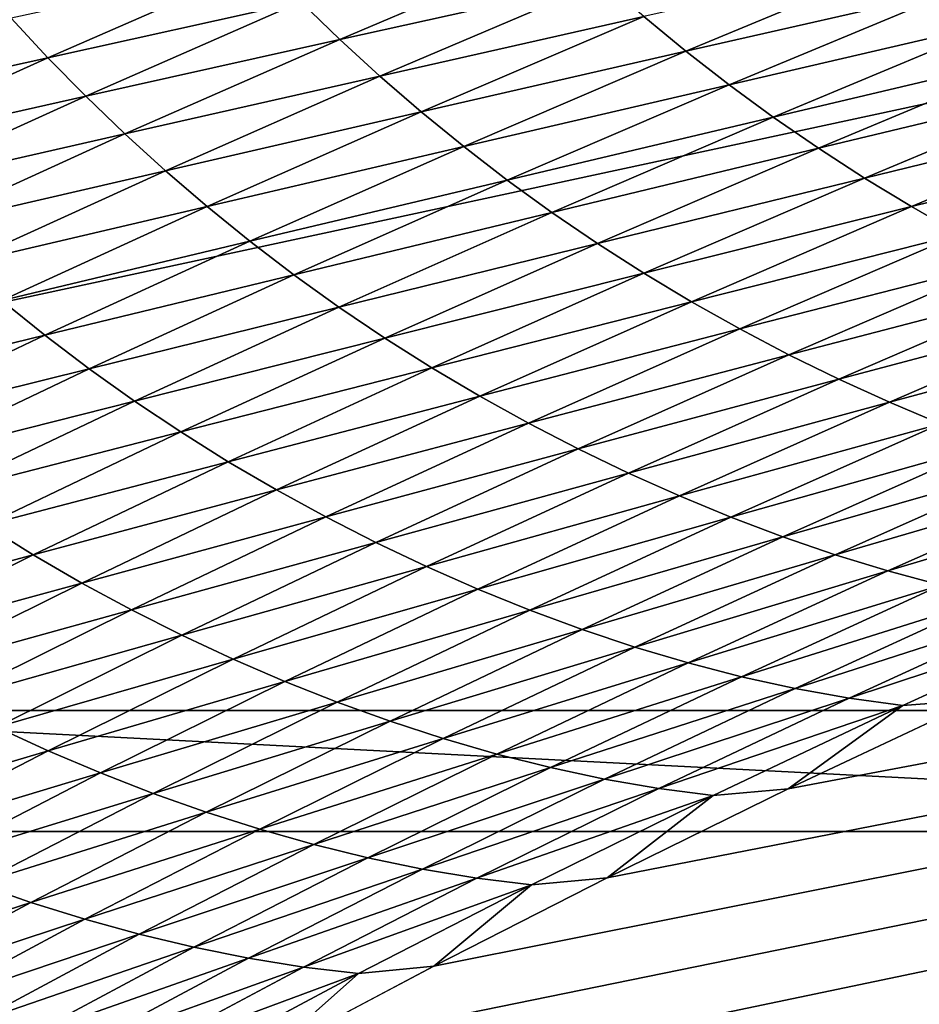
# Model space of a CAD drawing. Extents: x -54 to 446, y -6 to 1400.
# Tile 41 of 254: x -14.78 to -14.416, y 1331.108 to 1331.506. Entities that reach past the tile are written whole.
import ezdxf

# ---------------------------------------------------------------- set-up
doc = ezdxf.new("R2010")
doc.units = 0
doc.header["$LTSCALE"] = 52.148148
for name, color, linetype in [('1182', 7, 'CONTINUOUS'), ('1369', 7, 'CONTINUOUS'), ('1451', 7, 'CONTINUOUS'), ('1488', 7, 'CONTINUOUS'), ('1513', 7, 'CONTINUOUS'), ('1519', 7, 'CONTINUOUS'), ('973', 7, 'CONTINUOUS'), ('999', 7, 'CONTINUOUS')]:
    doc.layers.add(name, color=color, linetype=linetype)

msp = doc.modelspace()

# ---------------------------------------------------------------- linework, layer by layer
at = {"layer": '1182', "color": 7, "linetype": 'CONTINUOUS'}
for points in [[(-13.94889, 1330.98899, -1.4), (-13.94889, 1396.74866, -1.4), (-15.05135, 1330.98899, -1.4), (-13.94889, 1330.98899, -1.4)], [(-15.05135, 1330.98899, -1.4), (-13.94889, 1396.74866, -1.4), (-15.05135, 1396.74866, -1.4), (-15.05135, 1330.98899, -1.4)]]:
    msp.add_3dface(points, dxfattribs=at)
at = {"layer": '1369', "color": 7, "linetype": 'CONTINUOUS'}
for points in [[(-15.29993, 1330.47769, 0.04261), (-9.9296, 1332.0576, 9.8693), (-15.3, 1330.48291, 0.08523), (-15.29993, 1330.47769, 0.04261)], [(-15.3, 1330.48291, 0.08523), (-9.9296, 1332.0576, 9.8693), (-15.29807, 1330.51251, 0.32473), (-15.3, 1330.48291, 0.08523)], [(-15.29985, 1330.47248), (-9.9296, 1332.0576, 9.8693), (-15.29993, 1330.47769, 0.04261), (-15.29985, 1330.47248)], [(-14, 1330.47248), (-9.9296, 1332.0576, 9.8693), (-15.29985, 1330.47248), (-14, 1330.47248)], [(-15.29807, 1330.51251, 0.32473), (-9.9296, 1332.0576, 9.8693), (-15.29268, 1330.54227, 0.56201), (-15.29807, 1330.51251, 0.32473)], [(-15.29268, 1330.54227, 0.56201), (-9.9296, 1332.0576, 9.8693), (-15.28382, 1330.57219, 0.79705), (-15.29268, 1330.54227, 0.56201)], [(-15.28382, 1330.57219, 0.79705), (-9.9296, 1332.0576, 9.8693), (-15.27148, 1330.60223, 1.02974), (-15.28382, 1330.57219, 0.79705)], [(-15.27148, 1330.60223, 1.02974), (-9.9296, 1332.0576, 9.8693), (-15.2556, 1330.63233, 1.25975), (-15.27148, 1330.60223, 1.02974)], [(-15.2556, 1330.63233, 1.25975), (-9.9296, 1332.0576, 9.8693), (-15.23632, 1330.6626, 1.48789), (-15.2556, 1330.63233, 1.25975)], [(-15.23632, 1330.6626, 1.48789), (-9.9296, 1332.0576, 9.8693), (-15.21374, 1330.69314, 1.71506), (-15.23632, 1330.6626, 1.48789)], [(-15.21374, 1330.69314, 1.71506), (-9.9296, 1332.0576, 9.8693), (-15.18791, 1330.72391, 1.94101), (-15.21374, 1330.69314, 1.71506)], [(-15.18791, 1330.72391, 1.94101), (-9.9296, 1332.0576, 9.8693), (-15.15878, 1330.75491, 2.16571), (-15.18791, 1330.72391, 1.94101)], [(-15.15878, 1330.75491, 2.16571), (-9.9296, 1332.0576, 9.8693), (-15.12629, 1330.78625, 2.39006), (-15.15878, 1330.75491, 2.16571)], [(-15.12629, 1330.78625, 2.39006), (-9.9296, 1332.0576, 9.8693), (-15.09044, 1330.81802, 2.61465), (-15.12629, 1330.78625, 2.39006)], [(-15.09044, 1330.81802, 2.61465), (-9.9296, 1332.0576, 9.8693), (-15.0513, 1330.85013, 2.83893), (-15.09044, 1330.81802, 2.61465)], [(-15.0513, 1330.85013, 2.83893), (-9.9296, 1332.0576, 9.8693), (-15.00873, 1330.88266, 3.06332), (-15.0513, 1330.85013, 2.83893)], [(-15.00873, 1330.88266, 3.06332), (-9.9296, 1332.0576, 9.8693), (-14.96261, 1330.91568, 3.28841), (-15.00873, 1330.88266, 3.06332)], [(-14.96261, 1330.91568, 3.28841), (-9.9296, 1332.0576, 9.8693), (-14.91291, 1330.94925, 3.51447), (-14.96261, 1330.91568, 3.28841)], [(-14.91291, 1330.94925, 3.51447), (-9.9296, 1332.0576, 9.8693), (-14.85969, 1330.98329, 3.74107), (-14.91291, 1330.94925, 3.51447)], [(-14.85969, 1330.98329, 3.74107), (-9.9296, 1332.0576, 9.8693), (-14.80302, 1331.01773, 3.96761), (-14.85969, 1330.98329, 3.74107)], [(-14.80302, 1331.01773, 3.96761), (-9.9296, 1332.0576, 9.8693), (-14.7429, 1331.05252, 4.19387), (-14.80302, 1331.01773, 3.96761)], [(-14.7429, 1331.05252, 4.19387), (-9.9296, 1332.0576, 9.8693), (-14.67926, 1331.08774, 4.42028), (-14.7429, 1331.05252, 4.19387)], [(-14.67926, 1331.08774, 4.42028), (-9.9296, 1332.0576, 9.8693), (-14.61229, 1331.12327, 4.6461), (-14.67926, 1331.08774, 4.42028)], [(-14.61229, 1331.12327, 4.6461), (-9.9296, 1332.0576, 9.8693), (-14.54222, 1331.15898, 4.87053), (-14.61229, 1331.12327, 4.6461)], [(-14.54222, 1331.15898, 4.87053), (-9.9296, 1332.0576, 9.8693), (-14.46895, 1331.1949, 5.09381), (-14.54222, 1331.15898, 4.87053)], [(-14.46895, 1331.1949, 5.09381), (-9.9296, 1332.0576, 9.8693), (-14.39251, 1331.23102, 5.31594), (-14.46895, 1331.1949, 5.09381)]]:
    msp.add_3dface(points, dxfattribs=at)
at = {"layer": '1451', "color": 7, "linetype": 'CONTINUOUS'}
for points in [[(-14.95129, 1331.22659, -1.4), (-14.95129, 1396.27951, -1.4), (-14.04895, 1331.22659, -1.4), (-14.95129, 1331.22659, -1.4)], [(-14.04895, 1331.22659, -1.4), (-14.95129, 1396.27951, -1.4), (-14.04895, 1396.27951, -1.4), (-14.04895, 1331.22659, -1.4)]]:
    msp.add_3dface(points, dxfattribs=at)
at = {"layer": '1488', "color": 7, "linetype": 'CONTINUOUS'}
for points in [[(-14.00006, 1331.1777), (-15.00018, 1331.1777), (-14.95129, 1331.22659, -1.4), (-14.00006, 1331.1777)], [(-14.00006, 1331.1777), (-14.95129, 1331.22659, -1.4), (-14.04895, 1331.22659, -1.4), (-14.00006, 1331.1777)]]:
    msp.add_3dface(points, dxfattribs=at)
at = {"layer": '1513', "color": 7, "linetype": 'CONTINUOUS'}
for points in [[(-16, 1331.1777), (-14, 1330.47248), (-15.79687, 1330.68106), (-16, 1331.1777)], [(-14, 1330.47248), (-16, 1331.1777), (-15.00018, 1331.1777), (-14, 1330.47248)], [(-14.00006, 1331.1777), (-14, 1330.47248), (-15.00018, 1331.1777), (-14.00006, 1331.1777)]]:
    msp.add_3dface(points, dxfattribs=at)
at = {"layer": '1519', "color": 7, "linetype": 'CONTINUOUS'}
for points in [[(-14.65034, 1331.49813, 5.93838), (-14.55994, 1331.53661, 6.17006), (-14.66605, 1331.51334, 5.94505), (-14.65034, 1331.49813, 5.93838)], [(-14.65034, 1331.49813, 5.93838), (-14.54388, 1331.52181, 6.16242), (-14.55994, 1331.53661, 6.17006), (-14.65034, 1331.49813, 5.93838)], [(-14.51031, 1331.49341, 6.14564), (-14.41692, 1331.53223, 6.37502), (-14.52733, 1331.5074, 6.15427), (-14.51031, 1331.49341, 6.14564)], [(-14.51031, 1331.49341, 6.14564), (-14.39964, 1331.51868, 6.36546), (-14.41692, 1331.53223, 6.37502), (-14.51031, 1331.49341, 6.14564)], [(-14.76842, 1331.49079, 5.71788), (-14.68124, 1331.52888, 5.95113), (-14.78321, 1331.50672, 5.723), (-14.76842, 1331.49079, 5.71788)], [(-14.76842, 1331.49079, 5.71788), (-14.66605, 1331.51334, 5.94505), (-14.68124, 1331.52888, 5.95113), (-14.76842, 1331.49079, 5.71788)], [(-14.63412, 1331.48328, 5.93118), (-14.54388, 1331.52181, 6.16242), (-14.65034, 1331.49813, 5.93838), (-14.63412, 1331.48328, 5.93118)], [(-14.63412, 1331.48328, 5.93118), (-14.52733, 1331.5074, 6.15427), (-14.54388, 1331.52181, 6.16242), (-14.63412, 1331.48328, 5.93118)], [(-14.49285, 1331.47986, 6.13657), (-14.39964, 1331.51868, 6.36546), (-14.51031, 1331.49341, 6.14564), (-14.49285, 1331.47986, 6.13657)], [(-14.49285, 1331.47986, 6.13657), (-14.38195, 1331.5056, 6.35549), (-14.39964, 1331.51868, 6.36546), (-14.49285, 1331.47986, 6.13657)], [(-14.75309, 1331.47518, 5.71217), (-14.66605, 1331.51334, 5.94505), (-14.76842, 1331.49079, 5.71788), (-14.75309, 1331.47518, 5.71217)], [(-14.75309, 1331.47518, 5.71217), (-14.65034, 1331.49813, 5.93838), (-14.66605, 1331.51334, 5.94505), (-14.75309, 1331.47518, 5.71217)], [(-14.86699, 1331.46899, 5.4887), (-14.76842, 1331.49079, 5.71788), (-14.78321, 1331.50672, 5.723), (-14.86699, 1331.46899, 5.4887)], [(-14.61741, 1331.46884, 5.92348), (-14.52733, 1331.5074, 6.15427), (-14.63412, 1331.48328, 5.93118), (-14.61741, 1331.46884, 5.92348)], [(-14.61741, 1331.46884, 5.92348), (-14.51031, 1331.49341, 6.14564), (-14.52733, 1331.5074, 6.15427), (-14.61741, 1331.46884, 5.92348)], [(-14.47498, 1331.46678, 6.12712), (-14.38195, 1331.5056, 6.35549), (-14.49285, 1331.47986, 6.13657), (-14.47498, 1331.46678, 6.12712)], [(-14.47498, 1331.46678, 6.12712), (-14.36386, 1331.49299, 6.34516), (-14.38195, 1331.5056, 6.35549), (-14.47498, 1331.46678, 6.12712)], [(-14.73723, 1331.45991, 5.7059), (-14.65034, 1331.49813, 5.93838), (-14.75309, 1331.47518, 5.71217), (-14.73723, 1331.45991, 5.7059)], [(-14.73723, 1331.45991, 5.7059), (-14.63412, 1331.48328, 5.93118), (-14.65034, 1331.49813, 5.93838), (-14.73723, 1331.45991, 5.7059)], [(-14.85206, 1331.45298, 5.48391), (-14.76842, 1331.49079, 5.71788), (-14.86699, 1331.46899, 5.4887), (-14.85206, 1331.45298, 5.48391)], [(-14.85206, 1331.45298, 5.48391), (-14.75309, 1331.47518, 5.71217), (-14.76842, 1331.49079, 5.71788), (-14.85206, 1331.45298, 5.48391)], [(-14.60023, 1331.45483, 5.91532), (-14.51031, 1331.49341, 6.14564), (-14.61741, 1331.46884, 5.92348), (-14.60023, 1331.45483, 5.91532)], [(-14.60023, 1331.45483, 5.91532), (-14.49285, 1331.47986, 6.13657), (-14.51031, 1331.49341, 6.14564), (-14.60023, 1331.45483, 5.91532)], [(-14.45671, 1331.45419, 6.11731), (-14.36386, 1331.49299, 6.34516), (-14.47498, 1331.46678, 6.12712), (-14.45671, 1331.45419, 6.11731)], [(-14.45671, 1331.45419, 6.11731), (-14.34539, 1331.48086, 6.33453), (-14.36386, 1331.49299, 6.34516), (-14.45671, 1331.45419, 6.11731)], [(-14.72087, 1331.44502, 5.69912), (-14.63412, 1331.48328, 5.93118), (-14.73723, 1331.45991, 5.7059), (-14.72087, 1331.44502, 5.69912)], [(-14.72087, 1331.44502, 5.69912), (-14.61741, 1331.46884, 5.92348), (-14.63412, 1331.48328, 5.93118), (-14.72087, 1331.44502, 5.69912)], [(-14.58261, 1331.44128, 5.90674), (-14.49285, 1331.47986, 6.13657), (-14.60023, 1331.45483, 5.91532), (-14.58261, 1331.44128, 5.90674)], [(-14.58261, 1331.44128, 5.90674), (-14.47498, 1331.46678, 6.12712), (-14.49285, 1331.47986, 6.13657), (-14.58261, 1331.44128, 5.90674)], [(-14.43806, 1331.4421, 6.1072), (-14.34539, 1331.48086, 6.33453), (-14.45671, 1331.45419, 6.11731), (-14.43806, 1331.4421, 6.1072)], [(-14.43806, 1331.4421, 6.1072), (-14.32656, 1331.46922, 6.32363), (-14.34539, 1331.48086, 6.33453), (-14.43806, 1331.4421, 6.1072)], [(-14.8366, 1331.4373, 5.47857), (-14.75309, 1331.47518, 5.71217), (-14.85206, 1331.45298, 5.48391), (-14.8366, 1331.4373, 5.47857)], [(-14.8366, 1331.4373, 5.47857), (-14.73723, 1331.45991, 5.7059), (-14.75309, 1331.47518, 5.71217), (-14.8366, 1331.4373, 5.47857)], [(-14.70401, 1331.43055, 5.69186), (-14.61741, 1331.46884, 5.92348), (-14.72087, 1331.44502, 5.69912), (-14.70401, 1331.43055, 5.69186)], [(-14.70401, 1331.43055, 5.69186), (-14.60023, 1331.45483, 5.91532), (-14.61741, 1331.46884, 5.92348), (-14.70401, 1331.43055, 5.69186)], [(-14.56457, 1331.42821, 5.89778), (-14.47498, 1331.46678, 6.12712), (-14.58261, 1331.44128, 5.90674), (-14.56457, 1331.42821, 5.89778)], [(-14.56457, 1331.42821, 5.89778), (-14.45671, 1331.45419, 6.11731), (-14.47498, 1331.46678, 6.12712), (-14.56457, 1331.42821, 5.89778)], [(-14.41904, 1331.43051, 6.09683), (-14.32656, 1331.46922, 6.32363), (-14.43806, 1331.4421, 6.1072), (-14.41904, 1331.43051, 6.09683)], [(-14.41904, 1331.43051, 6.09683), (-14.30738, 1331.45809, 6.31251), (-14.32656, 1331.46922, 6.32363), (-14.41904, 1331.43051, 6.09683)], [(-14.82061, 1331.42197, 5.47269), (-14.73723, 1331.45991, 5.7059), (-14.8366, 1331.4373, 5.47857), (-14.82061, 1331.42197, 5.47269)], [(-14.82061, 1331.42197, 5.47269), (-14.72087, 1331.44502, 5.69912), (-14.73723, 1331.45991, 5.7059), (-14.82061, 1331.42197, 5.47269)], [(-14.68667, 1331.41652, 5.68416), (-14.60023, 1331.45483, 5.91532), (-14.70401, 1331.43055, 5.69186), (-14.68667, 1331.41652, 5.68416)], [(-14.68667, 1331.41652, 5.68416), (-14.58261, 1331.44128, 5.90674), (-14.60023, 1331.45483, 5.91532), (-14.68667, 1331.41652, 5.68416)], [(-14.39967, 1331.41944, 6.08625), (-14.30738, 1331.45809, 6.31251), (-14.41904, 1331.43051, 6.09683), (-14.39967, 1331.41944, 6.08625)], [(-14.54613, 1331.41564, 5.88849), (-14.45671, 1331.45419, 6.11731), (-14.56457, 1331.42821, 5.89778), (-14.54613, 1331.41564, 5.88849)], [(-14.54613, 1331.41564, 5.88849), (-14.43806, 1331.4421, 6.1072), (-14.45671, 1331.45419, 6.11731), (-14.54613, 1331.41564, 5.88849)], [(-14.80411, 1331.40704, 5.46632), (-14.72087, 1331.44502, 5.69912), (-14.82061, 1331.42197, 5.47269), (-14.80411, 1331.40704, 5.46632)], [(-14.80411, 1331.40704, 5.46632), (-14.70401, 1331.43055, 5.69186), (-14.72087, 1331.44502, 5.69912), (-14.80411, 1331.40704, 5.46632)], [(-14.66889, 1331.40297, 5.67605), (-14.58261, 1331.44128, 5.90674), (-14.68667, 1331.41652, 5.68416), (-14.66889, 1331.40297, 5.67605)], [(-14.66889, 1331.40297, 5.67605), (-14.56457, 1331.42821, 5.89778), (-14.58261, 1331.44128, 5.90674), (-14.66889, 1331.40297, 5.67605)], [(-14.5273, 1331.40358, 5.87889), (-14.43806, 1331.4421, 6.1072), (-14.54613, 1331.41564, 5.88849), (-14.5273, 1331.40358, 5.87889)], [(-14.5273, 1331.40358, 5.87889), (-14.41904, 1331.43051, 6.09683), (-14.43806, 1331.4421, 6.1072), (-14.5273, 1331.40358, 5.87889)], [(-14.7871, 1331.39254, 5.45949), (-14.70401, 1331.43055, 5.69186), (-14.80411, 1331.40704, 5.46632), (-14.7871, 1331.39254, 5.45949)], [(-14.7871, 1331.39254, 5.45949), (-14.68667, 1331.41652, 5.68416), (-14.70401, 1331.43055, 5.69186), (-14.7871, 1331.39254, 5.45949)], [(-14.65069, 1331.3899, 5.66758), (-14.56457, 1331.42821, 5.89778), (-14.66889, 1331.40297, 5.67605), (-14.65069, 1331.3899, 5.66758)], [(-14.65069, 1331.3899, 5.66758), (-14.54613, 1331.41564, 5.88849), (-14.56457, 1331.42821, 5.89778), (-14.65069, 1331.3899, 5.66758)], [(-14.5081, 1331.39203, 5.86905), (-14.41904, 1331.43051, 6.09683), (-14.5273, 1331.40358, 5.87889), (-14.5081, 1331.39203, 5.86905)], [(-14.5081, 1331.39203, 5.86905), (-14.39967, 1331.41944, 6.08625), (-14.41904, 1331.43051, 6.09683), (-14.5081, 1331.39203, 5.86905)], [(-14.48855, 1331.38102, 5.859), (-14.39967, 1331.41944, 6.08625), (-14.5081, 1331.39203, 5.86905), (-14.48855, 1331.38102, 5.859)], [(-14.48855, 1331.38102, 5.859), (-14.37997, 1331.40891, 6.0755), (-14.39967, 1331.41944, 6.08625), (-14.48855, 1331.38102, 5.859)], [(-14.76962, 1331.37849, 5.45223), (-14.68667, 1331.41652, 5.68416), (-14.7871, 1331.39254, 5.45949), (-14.76962, 1331.37849, 5.45223)], [(-14.76962, 1331.37849, 5.45223), (-14.66889, 1331.40297, 5.67605), (-14.68667, 1331.41652, 5.68416), (-14.76962, 1331.37849, 5.45223)], [(-14.63209, 1331.37735, 5.65878), (-14.54613, 1331.41564, 5.88849), (-14.65069, 1331.3899, 5.66758), (-14.63209, 1331.37735, 5.65878)], [(-14.63209, 1331.37735, 5.65878), (-14.5273, 1331.40358, 5.87889), (-14.54613, 1331.41564, 5.88849), (-14.63209, 1331.37735, 5.65878)], [(-14.46867, 1331.37056, 5.84878), (-14.37997, 1331.40891, 6.0755), (-14.48855, 1331.38102, 5.859), (-14.46867, 1331.37056, 5.84878)], [(-14.46867, 1331.37056, 5.84878), (-14.35997, 1331.39892, 6.06463), (-14.37997, 1331.40891, 6.0755), (-14.46867, 1331.37056, 5.84878)], [(-14.75169, 1331.36493, 5.44458), (-14.66889, 1331.40297, 5.67605), (-14.76962, 1331.37849, 5.45223), (-14.75169, 1331.36493, 5.44458)], [(-14.75169, 1331.36493, 5.44458), (-14.65069, 1331.3899, 5.66758), (-14.66889, 1331.40297, 5.67605), (-14.75169, 1331.36493, 5.44458)], [(-14.61309, 1331.36532, 5.64969), (-14.5273, 1331.40358, 5.87889), (-14.63209, 1331.37735, 5.65878), (-14.61309, 1331.36532, 5.64969)], [(-14.61309, 1331.36532, 5.64969), (-14.5081, 1331.39203, 5.86905), (-14.5273, 1331.40358, 5.87889), (-14.61309, 1331.36532, 5.64969)], [(-14.44848, 1331.36067, 5.83843), (-14.35997, 1331.39892, 6.06463), (-14.46867, 1331.37056, 5.84878), (-14.44848, 1331.36067, 5.83843)], [(-14.44848, 1331.36067, 5.83843), (-14.33972, 1331.38952, 6.05367), (-14.35997, 1331.39892, 6.06463), (-14.44848, 1331.36067, 5.83843)], [(-14.86669, 1331.35482, 5.22644), (-14.76962, 1331.37849, 5.45223), (-14.7871, 1331.39254, 5.45949), (-14.86669, 1331.35482, 5.22644)], [(-14.59373, 1331.35382, 5.64036), (-14.5081, 1331.39203, 5.86905), (-14.61309, 1331.36532, 5.64969), (-14.59373, 1331.35382, 5.64036)], [(-14.59373, 1331.35382, 5.64036), (-14.48855, 1331.38102, 5.859), (-14.5081, 1331.39203, 5.86905), (-14.59373, 1331.35382, 5.64036)], [(-14.73334, 1331.35187, 5.43659), (-14.65069, 1331.3899, 5.66758), (-14.75169, 1331.36493, 5.44458), (-14.73334, 1331.35187, 5.43659)], [(-14.73334, 1331.35187, 5.43659), (-14.63209, 1331.37735, 5.65878), (-14.65069, 1331.3899, 5.66758), (-14.73334, 1331.35187, 5.43659)], [(-14.42804, 1331.35136, 5.828), (-14.33972, 1331.38952, 6.05367), (-14.44848, 1331.36067, 5.83843), (-14.42804, 1331.35136, 5.828)], [(-14.42804, 1331.35136, 5.828), (-14.31926, 1331.3807, 6.04269), (-14.33972, 1331.38952, 6.05367), (-14.42804, 1331.35136, 5.828)], [(-14.57401, 1331.34286, 5.63082), (-14.48855, 1331.38102, 5.859), (-14.59373, 1331.35382, 5.64036), (-14.57401, 1331.34286, 5.63082)], [(-14.57401, 1331.34286, 5.63082), (-14.46867, 1331.37056, 5.84878), (-14.48855, 1331.38102, 5.859), (-14.57401, 1331.34286, 5.63082)], [(-14.40739, 1331.34265, 5.81754), (-14.31926, 1331.3807, 6.04269), (-14.42804, 1331.35136, 5.828), (-14.40739, 1331.34265, 5.81754)], [(-14.84907, 1331.34076, 5.21962), (-14.76962, 1331.37849, 5.45223), (-14.86669, 1331.35482, 5.22644), (-14.84907, 1331.34076, 5.21962)], [(-14.84907, 1331.34076, 5.21962), (-14.75169, 1331.36493, 5.44458), (-14.76962, 1331.37849, 5.45223), (-14.84907, 1331.34076, 5.21962)], [(-14.71458, 1331.33934, 5.42827), (-14.63209, 1331.37735, 5.65878), (-14.73334, 1331.35187, 5.43659), (-14.71458, 1331.33934, 5.42827)], [(-14.71458, 1331.33934, 5.42827), (-14.61309, 1331.36532, 5.64969), (-14.63209, 1331.37735, 5.65878), (-14.71458, 1331.33934, 5.42827)], [(-14.55394, 1331.33247, 5.62112), (-14.46867, 1331.37056, 5.84878), (-14.57401, 1331.34286, 5.63082), (-14.55394, 1331.33247, 5.62112)], [(-14.55394, 1331.33247, 5.62112), (-14.44848, 1331.36067, 5.83843), (-14.46867, 1331.37056, 5.84878), (-14.55394, 1331.33247, 5.62112)], [(-14.831, 1331.32719, 5.21243), (-14.75169, 1331.36493, 5.44458), (-14.84907, 1331.34076, 5.21962), (-14.831, 1331.32719, 5.21243)], [(-14.831, 1331.32719, 5.21243), (-14.73334, 1331.35187, 5.43659), (-14.75169, 1331.36493, 5.44458), (-14.831, 1331.32719, 5.21243)], [(-14.69543, 1331.32733, 5.41968), (-14.61309, 1331.36532, 5.64969), (-14.71458, 1331.33934, 5.42827), (-14.69543, 1331.32733, 5.41968)], [(-14.69543, 1331.32733, 5.41968), (-14.59373, 1331.35382, 5.64036), (-14.61309, 1331.36532, 5.64969), (-14.69543, 1331.32733, 5.41968)], [(-14.53358, 1331.32266, 5.61129), (-14.44848, 1331.36067, 5.83843), (-14.55394, 1331.33247, 5.62112), (-14.53358, 1331.32266, 5.61129)], [(-14.53358, 1331.32266, 5.61129), (-14.42804, 1331.35136, 5.828), (-14.44848, 1331.36067, 5.83843), (-14.53358, 1331.32266, 5.61129)], [(-14.81251, 1331.31414, 5.2049), (-14.73334, 1331.35187, 5.43659), (-14.831, 1331.32719, 5.21243), (-14.81251, 1331.31414, 5.2049)], [(-14.81251, 1331.31414, 5.2049), (-14.71458, 1331.33934, 5.42827), (-14.73334, 1331.35187, 5.43659), (-14.81251, 1331.31414, 5.2049)], [(-14.6759, 1331.31588, 5.41086), (-14.59373, 1331.35382, 5.64036), (-14.69543, 1331.32733, 5.41968), (-14.6759, 1331.31588, 5.41086)], [(-14.6759, 1331.31588, 5.41086), (-14.57401, 1331.34286, 5.63082), (-14.59373, 1331.35382, 5.64036), (-14.6759, 1331.31588, 5.41086)], [(-14.51296, 1331.31345, 5.60139), (-14.42804, 1331.35136, 5.828), (-14.53358, 1331.32266, 5.61129), (-14.51296, 1331.31345, 5.60139)], [(-14.51296, 1331.31345, 5.60139), (-14.40739, 1331.34265, 5.81754), (-14.42804, 1331.35136, 5.828), (-14.51296, 1331.31345, 5.60139)], [(-14.7936, 1331.30162, 5.19706), (-14.71458, 1331.33934, 5.42827), (-14.81251, 1331.31414, 5.2049), (-14.7936, 1331.30162, 5.19706)], [(-14.7936, 1331.30162, 5.19706), (-14.69543, 1331.32733, 5.41968), (-14.71458, 1331.33934, 5.42827), (-14.7936, 1331.30162, 5.19706)], [(-14.65602, 1331.30498, 5.40183), (-14.57401, 1331.34286, 5.63082), (-14.6759, 1331.31588, 5.41086), (-14.65602, 1331.30498, 5.40183)], [(-14.65602, 1331.30498, 5.40183), (-14.55394, 1331.33247, 5.62112), (-14.57401, 1331.34286, 5.63082), (-14.65602, 1331.30498, 5.40183)], [(-14.49213, 1331.30485, 5.59143), (-14.40739, 1331.34265, 5.81754), (-14.51296, 1331.31345, 5.60139), (-14.49213, 1331.30485, 5.59143)], [(-14.49213, 1331.30485, 5.59143), (-14.38656, 1331.33459, 5.80706), (-14.40739, 1331.34265, 5.81754), (-14.49213, 1331.30485, 5.59143)], [(-14.63579, 1331.29466, 5.39264), (-14.55394, 1331.33247, 5.62112), (-14.65602, 1331.30498, 5.40183), (-14.63579, 1331.29466, 5.39264)], [(-14.63579, 1331.29466, 5.39264), (-14.53358, 1331.32266, 5.61129), (-14.55394, 1331.33247, 5.62112), (-14.63579, 1331.29466, 5.39264)], [(-14.47112, 1331.2969, 5.58146), (-14.38656, 1331.33459, 5.80706), (-14.49213, 1331.30485, 5.59143), (-14.47112, 1331.2969, 5.58146)], [(-14.47112, 1331.2969, 5.58146), (-14.36557, 1331.32721, 5.79657), (-14.38656, 1331.33459, 5.80706), (-14.47112, 1331.2969, 5.58146)], [(-14.7743, 1331.28964, 5.18896), (-14.69543, 1331.32733, 5.41968), (-14.7936, 1331.30162, 5.19706), (-14.7743, 1331.28964, 5.18896)], [(-14.7743, 1331.28964, 5.18896), (-14.6759, 1331.31588, 5.41086), (-14.69543, 1331.32733, 5.41968), (-14.7743, 1331.28964, 5.18896)], [(-14.44995, 1331.28964, 5.57147), (-14.36557, 1331.32721, 5.79657), (-14.47112, 1331.2969, 5.58146), (-14.44995, 1331.28964, 5.57147)], [(-14.44995, 1331.28964, 5.57147), (-14.34443, 1331.32054, 5.78607), (-14.36557, 1331.32721, 5.79657), (-14.44995, 1331.28964, 5.57147)], [(-14.61525, 1331.28492, 5.38332), (-14.53358, 1331.32266, 5.61129), (-14.63579, 1331.29466, 5.39264), (-14.61525, 1331.28492, 5.38332)], [(-14.61525, 1331.28492, 5.38332), (-14.51296, 1331.31345, 5.60139), (-14.53358, 1331.32266, 5.61129), (-14.61525, 1331.28492, 5.38332)], [(-14.42862, 1331.28311, 5.56147), (-14.34443, 1331.32054, 5.78607), (-14.44995, 1331.28964, 5.57147), (-14.42862, 1331.28311, 5.56147)], [(-14.42862, 1331.28311, 5.56147), (-14.32316, 1331.31466, 5.7756), (-14.34443, 1331.32054, 5.78607), (-14.42862, 1331.28311, 5.56147)], [(-14.75462, 1331.27823, 5.18063), (-14.6759, 1331.31588, 5.41086), (-14.7743, 1331.28964, 5.18896), (-14.75462, 1331.27823, 5.18063)], [(-14.75462, 1331.27823, 5.18063), (-14.65602, 1331.30498, 5.40183), (-14.6759, 1331.31588, 5.41086), (-14.75462, 1331.27823, 5.18063)], [(-14.59446, 1331.2758, 5.37392), (-14.51296, 1331.31345, 5.60139), (-14.61525, 1331.28492, 5.38332), (-14.59446, 1331.2758, 5.37392)], [(-14.59446, 1331.2758, 5.37392), (-14.49213, 1331.30485, 5.59143), (-14.51296, 1331.31345, 5.60139), (-14.59446, 1331.2758, 5.37392)], [(-14.40718, 1331.27736, 5.55148), (-14.32316, 1331.31466, 5.7756), (-14.42862, 1331.28311, 5.56147), (-14.40718, 1331.27736, 5.55148)], [(-14.73457, 1331.26738, 5.1721), (-14.65602, 1331.30498, 5.40183), (-14.75462, 1331.27823, 5.18063), (-14.73457, 1331.26738, 5.1721)], [(-14.73457, 1331.26738, 5.1721), (-14.63579, 1331.29466, 5.39264), (-14.65602, 1331.30498, 5.40183), (-14.73457, 1331.26738, 5.1721)], [(-14.57346, 1331.26731, 5.36447), (-14.49213, 1331.30485, 5.59143), (-14.59446, 1331.2758, 5.37392), (-14.57346, 1331.26731, 5.36447)], [(-14.57346, 1331.26731, 5.36447), (-14.47112, 1331.2969, 5.58146), (-14.49213, 1331.30485, 5.59143), (-14.57346, 1331.26731, 5.36447)], [(-14.86913, 1331.26421, 4.96524), (-14.7743, 1331.28964, 5.18896), (-14.7936, 1331.30162, 5.19706), (-14.86913, 1331.26421, 4.96524)], [(-14.55228, 1331.25948, 5.355), (-14.47112, 1331.2969, 5.58146), (-14.57346, 1331.26731, 5.36447), (-14.55228, 1331.25948, 5.355)], [(-14.55228, 1331.25948, 5.355), (-14.44995, 1331.28964, 5.57147), (-14.47112, 1331.2969, 5.58146), (-14.55228, 1331.25948, 5.355)], [(-14.71419, 1331.25713, 5.16342), (-14.63579, 1331.29466, 5.39264), (-14.73457, 1331.26738, 5.1721), (-14.71419, 1331.25713, 5.16342)], [(-14.71419, 1331.25713, 5.16342), (-14.61525, 1331.28492, 5.38332), (-14.63579, 1331.29466, 5.39264), (-14.71419, 1331.25713, 5.16342)], [(-14.84969, 1331.25226, 4.95762), (-14.7743, 1331.28964, 5.18896), (-14.86913, 1331.26421, 4.96524), (-14.84969, 1331.25226, 4.95762)], [(-14.84969, 1331.25226, 4.95762), (-14.75462, 1331.27823, 5.18063), (-14.7743, 1331.28964, 5.18896), (-14.84969, 1331.25226, 4.95762)], [(-14.53093, 1331.25234, 5.3455), (-14.44995, 1331.28964, 5.57147), (-14.55228, 1331.25948, 5.355), (-14.53093, 1331.25234, 5.3455)], [(-14.53093, 1331.25234, 5.3455), (-14.42862, 1331.28311, 5.56147), (-14.44995, 1331.28964, 5.57147), (-14.53093, 1331.25234, 5.3455)], [(-14.69349, 1331.24747, 5.1546), (-14.61525, 1331.28492, 5.38332), (-14.71419, 1331.25713, 5.16342), (-14.69349, 1331.24747, 5.1546)], [(-14.69349, 1331.24747, 5.1546), (-14.59446, 1331.2758, 5.37392), (-14.61525, 1331.28492, 5.38332), (-14.69349, 1331.24747, 5.1546)], [(-14.50944, 1331.24593, 5.33599), (-14.42862, 1331.28311, 5.56147), (-14.53093, 1331.25234, 5.3455), (-14.50944, 1331.24593, 5.33599)], [(-14.50944, 1331.24593, 5.33599), (-14.40718, 1331.27736, 5.55148), (-14.42862, 1331.28311, 5.56147), (-14.50944, 1331.24593, 5.33599)], [(-14.82986, 1331.24089, 4.94978), (-14.75462, 1331.27823, 5.18063), (-14.84969, 1331.25226, 4.95762), (-14.82986, 1331.24089, 4.94978)], [(-14.82986, 1331.24089, 4.94978), (-14.73457, 1331.26738, 5.1721), (-14.75462, 1331.27823, 5.18063), (-14.82986, 1331.24089, 4.94978)], [(-14.67254, 1331.23844, 5.14571), (-14.59446, 1331.2758, 5.37392), (-14.69349, 1331.24747, 5.1546), (-14.67254, 1331.23844, 5.14571)], [(-14.67254, 1331.23844, 5.14571), (-14.57346, 1331.26731, 5.36447), (-14.59446, 1331.2758, 5.37392), (-14.67254, 1331.23844, 5.14571)], [(-14.48782, 1331.24031, 5.32648), (-14.40718, 1331.27736, 5.55148), (-14.50944, 1331.24593, 5.33599), (-14.48782, 1331.24031, 5.32648)], [(-14.48782, 1331.24031, 5.32648), (-14.38565, 1331.27244, 5.54154), (-14.40718, 1331.27736, 5.55148), (-14.48782, 1331.24031, 5.32648)], [(-14.46612, 1331.23552, 5.31701), (-14.38565, 1331.27244, 5.54154), (-14.48782, 1331.24031, 5.32648), (-14.46612, 1331.23552, 5.31701)], [(-14.46612, 1331.23552, 5.31701), (-14.36405, 1331.26843, 5.53169), (-14.38565, 1331.27244, 5.54154), (-14.46612, 1331.23552, 5.31701)], [(-14.80967, 1331.2301, 4.94175), (-14.73457, 1331.26738, 5.1721), (-14.82986, 1331.24089, 4.94978), (-14.80967, 1331.2301, 4.94175)], [(-14.80967, 1331.2301, 4.94175), (-14.71419, 1331.25713, 5.16342), (-14.73457, 1331.26738, 5.1721), (-14.80967, 1331.2301, 4.94175)], [(-14.65137, 1331.23006, 5.13676), (-14.57346, 1331.26731, 5.36447), (-14.67254, 1331.23844, 5.14571), (-14.65137, 1331.23006, 5.13676)], [(-14.65137, 1331.23006, 5.13676), (-14.55228, 1331.25948, 5.355), (-14.57346, 1331.26731, 5.36447), (-14.65137, 1331.23006, 5.13676)], [(-14.44436, 1331.23162, 5.30762), (-14.36405, 1331.26843, 5.53169), (-14.46612, 1331.23552, 5.31701), (-14.44436, 1331.23162, 5.30762)], [(-14.44436, 1331.23162, 5.30762), (-14.34243, 1331.26537, 5.52197), (-14.36405, 1331.26843, 5.53169), (-14.44436, 1331.23162, 5.30762)], [(-14.42257, 1331.22867, 5.29833), (-14.34243, 1331.26537, 5.52197), (-14.44436, 1331.23162, 5.30762), (-14.42257, 1331.22867, 5.29833)], [(-14.42257, 1331.22867, 5.29833), (-14.39251, 1331.23102, 5.31594), (-14.34243, 1331.26537, 5.52197), (-14.42257, 1331.22867, 5.29833)], [(-14.63002, 1331.22233, 5.12778), (-14.55228, 1331.25948, 5.355), (-14.65137, 1331.23006, 5.13676), (-14.63002, 1331.22233, 5.12778)], [(-14.63002, 1331.22233, 5.12778), (-14.53093, 1331.25234, 5.3455), (-14.55228, 1331.25948, 5.355), (-14.63002, 1331.22233, 5.12778)], [(-14.78913, 1331.21991, 4.93356), (-14.71419, 1331.25713, 5.16342), (-14.80967, 1331.2301, 4.94175), (-14.78913, 1331.21991, 4.93356)], [(-14.78913, 1331.21991, 4.93356), (-14.69349, 1331.24747, 5.1546), (-14.71419, 1331.25713, 5.16342), (-14.78913, 1331.21991, 4.93356)], [(-14.60851, 1331.21532, 5.11877), (-14.53093, 1331.25234, 5.3455), (-14.63002, 1331.22233, 5.12778), (-14.60851, 1331.21532, 5.11877)], [(-14.60851, 1331.21532, 5.11877), (-14.50944, 1331.24593, 5.33599), (-14.53093, 1331.25234, 5.3455), (-14.60851, 1331.21532, 5.11877)], [(-14.76828, 1331.21033, 4.92524), (-14.69349, 1331.24747, 5.1546), (-14.78913, 1331.21991, 4.93356), (-14.76828, 1331.21033, 4.92524)], [(-14.76828, 1331.21033, 4.92524), (-14.67254, 1331.23844, 5.14571), (-14.69349, 1331.24747, 5.1546), (-14.76828, 1331.21033, 4.92524)], [(-14.58686, 1331.20903, 5.10974), (-14.50944, 1331.24593, 5.33599), (-14.60851, 1331.21532, 5.11877), (-14.58686, 1331.20903, 5.10974)], [(-14.58686, 1331.20903, 5.10974), (-14.48782, 1331.24031, 5.32648), (-14.50944, 1331.24593, 5.33599), (-14.58686, 1331.20903, 5.10974)], [(-14.56508, 1331.20353, 5.10071), (-14.48782, 1331.24031, 5.32648), (-14.58686, 1331.20903, 5.10974), (-14.56508, 1331.20353, 5.10071)], [(-14.56508, 1331.20353, 5.10071), (-14.46612, 1331.23552, 5.31701), (-14.48782, 1331.24031, 5.32648), (-14.56508, 1331.20353, 5.10071)], [(-14.74717, 1331.20139, 4.91684), (-14.67254, 1331.23844, 5.14571), (-14.76828, 1331.21033, 4.92524), (-14.74717, 1331.20139, 4.91684)], [(-14.74717, 1331.20139, 4.91684), (-14.65137, 1331.23006, 5.13676), (-14.67254, 1331.23844, 5.14571), (-14.74717, 1331.20139, 4.91684)], [(-14.54322, 1331.19886, 5.0917), (-14.46612, 1331.23552, 5.31701), (-14.56508, 1331.20353, 5.10071), (-14.54322, 1331.19886, 5.0917)], [(-14.54322, 1331.19886, 5.0917), (-14.44436, 1331.23162, 5.30762), (-14.46612, 1331.23552, 5.31701), (-14.54322, 1331.19886, 5.0917)], [(-14.5213, 1331.19507, 5.08276), (-14.44436, 1331.23162, 5.30762), (-14.54322, 1331.19886, 5.0917), (-14.5213, 1331.19507, 5.08276)], [(-14.5213, 1331.19507, 5.08276), (-14.42257, 1331.22867, 5.29833), (-14.44436, 1331.23162, 5.30762), (-14.5213, 1331.19507, 5.08276)], [(-14.72585, 1331.1931, 4.90839), (-14.65137, 1331.23006, 5.13676), (-14.74717, 1331.20139, 4.91684), (-14.72585, 1331.1931, 4.90839)], [(-14.72585, 1331.1931, 4.90839), (-14.63002, 1331.22233, 5.12778), (-14.65137, 1331.23006, 5.13676), (-14.72585, 1331.1931, 4.90839)], [(-14.49936, 1331.19222, 5.0739), (-14.42257, 1331.22867, 5.29833), (-14.5213, 1331.19507, 5.08276), (-14.49936, 1331.19222, 5.0739)], [(-14.49936, 1331.19222, 5.0739), (-14.46895, 1331.1949, 5.09381), (-14.42257, 1331.22867, 5.29833), (-14.49936, 1331.19222, 5.0739)], [(-14.46895, 1331.1949, 5.09381), (-14.39251, 1331.23102, 5.31594), (-14.42257, 1331.22867, 5.29833), (-14.46895, 1331.1949, 5.09381)], [(-14.86061, 1331.18301, 4.70315), (-14.76828, 1331.21033, 4.92524), (-14.78913, 1331.21991, 4.93356), (-14.86061, 1331.18301, 4.70315)], [(-14.70435, 1331.18549, 4.8999), (-14.63002, 1331.22233, 5.12778), (-14.72585, 1331.1931, 4.90839), (-14.70435, 1331.18549, 4.8999)], [(-14.70435, 1331.18549, 4.8999), (-14.60851, 1331.21532, 5.11877), (-14.63002, 1331.22233, 5.12778), (-14.70435, 1331.18549, 4.8999)], [(-14.68268, 1331.17858, 4.89137), (-14.60851, 1331.21532, 5.11877), (-14.70435, 1331.18549, 4.8999), (-14.68268, 1331.17858, 4.89137)], [(-14.68268, 1331.17858, 4.89137), (-14.58686, 1331.20903, 5.10974), (-14.60851, 1331.21532, 5.11877), (-14.68268, 1331.17858, 4.89137)], [(-14.83962, 1331.17351, 4.69533), (-14.76828, 1331.21033, 4.92524), (-14.86061, 1331.18301, 4.70315), (-14.83962, 1331.17351, 4.69533)], [(-14.83962, 1331.17351, 4.69533), (-14.74717, 1331.20139, 4.91684), (-14.76828, 1331.21033, 4.92524), (-14.83962, 1331.17351, 4.69533)], [(-14.66087, 1331.17242, 4.88282), (-14.58686, 1331.20903, 5.10974), (-14.68268, 1331.17858, 4.89137), (-14.66087, 1331.17242, 4.88282)], [(-14.66087, 1331.17242, 4.88282), (-14.56508, 1331.20353, 5.10071), (-14.58686, 1331.20903, 5.10974), (-14.66087, 1331.17242, 4.88282)], [(-14.81836, 1331.16465, 4.68743), (-14.74717, 1331.20139, 4.91684), (-14.83962, 1331.17351, 4.69533), (-14.81836, 1331.16465, 4.68743)], [(-14.81836, 1331.16465, 4.68743), (-14.72585, 1331.1931, 4.90839), (-14.74717, 1331.20139, 4.91684), (-14.81836, 1331.16465, 4.68743)], [(-14.63894, 1331.16704, 4.87425), (-14.56508, 1331.20353, 5.10071), (-14.66087, 1331.17242, 4.88282), (-14.63894, 1331.16704, 4.87425)], [(-14.63894, 1331.16704, 4.87425), (-14.54322, 1331.19886, 5.0917), (-14.56508, 1331.20353, 5.10071), (-14.63894, 1331.16704, 4.87425)], [(-14.61692, 1331.16248, 4.86571), (-14.54322, 1331.19886, 5.0917), (-14.63894, 1331.16704, 4.87425), (-14.61692, 1331.16248, 4.86571)], [(-14.61692, 1331.16248, 4.86571), (-14.5213, 1331.19507, 5.08276), (-14.54322, 1331.19886, 5.0917), (-14.61692, 1331.16248, 4.86571)], [(-14.79689, 1331.15646, 4.67946), (-14.72585, 1331.1931, 4.90839), (-14.81836, 1331.16465, 4.68743), (-14.79689, 1331.15646, 4.67946)], [(-14.79689, 1331.15646, 4.67946), (-14.70435, 1331.18549, 4.8999), (-14.72585, 1331.1931, 4.90839), (-14.79689, 1331.15646, 4.67946)], [(-14.59485, 1331.15881, 4.85721), (-14.5213, 1331.19507, 5.08276), (-14.61692, 1331.16248, 4.86571), (-14.59485, 1331.15881, 4.85721)], [(-14.59485, 1331.15881, 4.85721), (-14.49936, 1331.19222, 5.0739), (-14.5213, 1331.19507, 5.08276), (-14.59485, 1331.15881, 4.85721)], [(-14.57277, 1331.15606, 4.84879), (-14.49936, 1331.19222, 5.0739), (-14.59485, 1331.15881, 4.85721), (-14.57277, 1331.15606, 4.84879)], [(-14.57277, 1331.15606, 4.84879), (-14.54222, 1331.15898, 4.87053), (-14.49936, 1331.19222, 5.0739), (-14.57277, 1331.15606, 4.84879)], [(-14.54222, 1331.15898, 4.87053), (-14.46895, 1331.1949, 5.09381), (-14.49936, 1331.19222, 5.0739), (-14.54222, 1331.15898, 4.87053)], [(-14.77524, 1331.14896, 4.67145), (-14.70435, 1331.18549, 4.8999), (-14.79689, 1331.15646, 4.67946), (-14.77524, 1331.14896, 4.67145)], [(-14.77524, 1331.14896, 4.67145), (-14.68268, 1331.17858, 4.89137), (-14.70435, 1331.18549, 4.8999), (-14.77524, 1331.14896, 4.67145)], [(-14.75342, 1331.14217, 4.6634), (-14.68268, 1331.17858, 4.89137), (-14.77524, 1331.14896, 4.67145), (-14.75342, 1331.14217, 4.6634)], [(-14.75342, 1331.14217, 4.6634), (-14.66087, 1331.17242, 4.88282), (-14.68268, 1331.17858, 4.89137), (-14.75342, 1331.14217, 4.6634)], [(-14.73146, 1331.13612, 4.65532), (-14.66087, 1331.17242, 4.88282), (-14.75342, 1331.14217, 4.6634), (-14.73146, 1331.13612, 4.65532)], [(-14.73146, 1331.13612, 4.65532), (-14.63894, 1331.16704, 4.87425), (-14.66087, 1331.17242, 4.88282), (-14.73146, 1331.13612, 4.65532)], [(-14.70938, 1331.13085, 4.64722), (-14.63894, 1331.16704, 4.87425), (-14.73146, 1331.13612, 4.65532), (-14.70938, 1331.13085, 4.64722)], [(-14.70938, 1331.13085, 4.64722), (-14.61692, 1331.16248, 4.86571), (-14.63894, 1331.16704, 4.87425), (-14.70938, 1331.13085, 4.64722)], [(-14.68722, 1331.12641, 4.63913), (-14.61692, 1331.16248, 4.86571), (-14.70938, 1331.13085, 4.64722), (-14.68722, 1331.12641, 4.63913)], [(-14.68722, 1331.12641, 4.63913), (-14.59485, 1331.15881, 4.85721), (-14.61692, 1331.16248, 4.86571), (-14.68722, 1331.12641, 4.63913)], [(-14.86447, 1331.12016, 4.45008), (-14.77524, 1331.14896, 4.67145), (-14.79689, 1331.15646, 4.67946), (-14.86447, 1331.12016, 4.45008)], [(-14.66501, 1331.12284, 4.63107), (-14.59485, 1331.15881, 4.85721), (-14.68722, 1331.12641, 4.63913), (-14.66501, 1331.12284, 4.63107)], [(-14.66501, 1331.12284, 4.63107), (-14.57277, 1331.15606, 4.84879), (-14.59485, 1331.15881, 4.85721), (-14.66501, 1331.12284, 4.63107)], [(-14.64279, 1331.12019, 4.62307), (-14.57277, 1331.15606, 4.84879), (-14.66501, 1331.12284, 4.63107), (-14.64279, 1331.12019, 4.62307)], [(-14.64279, 1331.12019, 4.62307), (-14.61229, 1331.12327, 4.6461), (-14.57277, 1331.15606, 4.84879), (-14.64279, 1331.12019, 4.62307)], [(-14.61229, 1331.12327, 4.6461), (-14.54222, 1331.15898, 4.87053), (-14.57277, 1331.15606, 4.84879), (-14.61229, 1331.12327, 4.6461)], [(-14.84268, 1331.11276, 4.44255), (-14.77524, 1331.14896, 4.67145), (-14.86447, 1331.12016, 4.45008), (-14.84268, 1331.11276, 4.44255)], [(-14.84268, 1331.11276, 4.44255), (-14.75342, 1331.14217, 4.6634), (-14.77524, 1331.14896, 4.67145), (-14.84268, 1331.11276, 4.44255)], [(-14.82072, 1331.10608, 4.43497), (-14.75342, 1331.14217, 4.6634), (-14.84268, 1331.11276, 4.44255), (-14.82072, 1331.10608, 4.43497)], [(-14.82072, 1331.10608, 4.43497), (-14.73146, 1331.13612, 4.65532), (-14.75342, 1331.14217, 4.6634), (-14.82072, 1331.10608, 4.43497)], [(-14.79862, 1331.10014, 4.42735), (-14.73146, 1331.13612, 4.65532), (-14.82072, 1331.10608, 4.43497), (-14.79862, 1331.10014, 4.42735)], [(-14.79862, 1331.10014, 4.42735), (-14.70938, 1331.13085, 4.64722), (-14.73146, 1331.13612, 4.65532), (-14.79862, 1331.10014, 4.42735)], [(-14.7764, 1331.09499, 4.41971), (-14.70938, 1331.13085, 4.64722), (-14.79862, 1331.10014, 4.42735), (-14.7764, 1331.09499, 4.41971)], [(-14.7764, 1331.09499, 4.41971), (-14.68722, 1331.12641, 4.63913), (-14.70938, 1331.13085, 4.64722), (-14.7764, 1331.09499, 4.41971)], [(-14.75411, 1331.09066, 4.41206), (-14.68722, 1331.12641, 4.63913), (-14.7764, 1331.09499, 4.41971), (-14.75411, 1331.09066, 4.41206)], [(-14.75411, 1331.09066, 4.41206), (-14.66501, 1331.12284, 4.63107), (-14.68722, 1331.12641, 4.63913), (-14.75411, 1331.09066, 4.41206)], [(-14.73177, 1331.0872, 4.40444), (-14.66501, 1331.12284, 4.63107), (-14.75411, 1331.09066, 4.41206), (-14.73177, 1331.0872, 4.40444)], [(-14.73177, 1331.0872, 4.40444), (-14.64279, 1331.12019, 4.62307), (-14.66501, 1331.12284, 4.63107), (-14.73177, 1331.0872, 4.40444)], [(-14.70942, 1331.08464, 4.39686), (-14.64279, 1331.12019, 4.62307), (-14.73177, 1331.0872, 4.40444), (-14.70942, 1331.08464, 4.39686)], [(-14.70942, 1331.08464, 4.39686), (-14.67926, 1331.08774, 4.42028), (-14.64279, 1331.12019, 4.62307), (-14.70942, 1331.08464, 4.39686)], [(-14.67926, 1331.08774, 4.42028), (-14.61229, 1331.12327, 4.6461), (-14.64279, 1331.12019, 4.62307), (-14.67926, 1331.08774, 4.42028)]]:
    msp.add_3dface(points, dxfattribs=at)
at = {"layer": '973', "color": 7, "linetype": 'CONTINUOUS'}
msp.add_3dface([(-15.995, 1331.13135, -0.4), (-8.54071, 1330.23446, -13.52983), (-15.78947, 1330.6319, -0.4), (-15.995, 1331.13135, -0.4)], dxfattribs=at)
at = {"layer": '999', "color": 7, "linetype": 'CONTINUOUS'}
for points in [[(-15.995, 1331.13135, -0.4), (-15.76858, 1398.70779, -2.71141), (-13.61758, 1344, -8.40008), (-15.995, 1331.13135, -0.4)], [(-13.61758, 1341.59674, -8.40008), (-15.995, 1331.13135, -0.4), (-13.61758, 1344, -8.40008), (-13.61758, 1341.59674, -8.40008)], [(-13.61758, 1337.40326, -8.40008), (-15.995, 1331.13135, -0.4), (-13.61758, 1341.59674, -8.40008), (-13.61758, 1337.40326, -8.40008)], [(-13.61758, 1334, -8.40008), (-15.995, 1331.13135, -0.4), (-13.61758, 1337.40326, -8.40008), (-13.61758, 1334, -8.40008)], [(-13.45386, 1333.3112, -8.65988), (-15.995, 1331.13135, -0.4), (-13.61758, 1334, -8.40008), (-13.45386, 1333.3112, -8.65988)], [(-13.16788, 1332.92097, -9.08884), (-15.995, 1331.13135, -0.4), (-13.45386, 1333.3112, -8.65988), (-13.16788, 1332.92097, -9.08884)], [(-12.83956, 1332.67774, -9.54702), (-15.995, 1331.13135, -0.4), (-13.16788, 1332.92097, -9.08884), (-12.83956, 1332.67774, -9.54702)], [(-12.13891, 1332.5, -10.42338), (-15.995, 1331.13135, -0.4), (-12.83956, 1332.67774, -9.54702), (-12.13891, 1332.5, -10.42338)], [(-8.54071, 1330.23446, -13.52983), (-15.995, 1331.13135, -0.4), (-9.64452, 1332.5, -12.76649), (-8.54071, 1330.23446, -13.52983)], [(-9.64452, 1332.5, -12.76649), (-15.995, 1331.13135, -0.4), (-12.13891, 1332.5, -10.42338), (-9.64452, 1332.5, -12.76649)]]:
    msp.add_3dface(points, dxfattribs=at)

doc.saveas('drawing.dxf')
